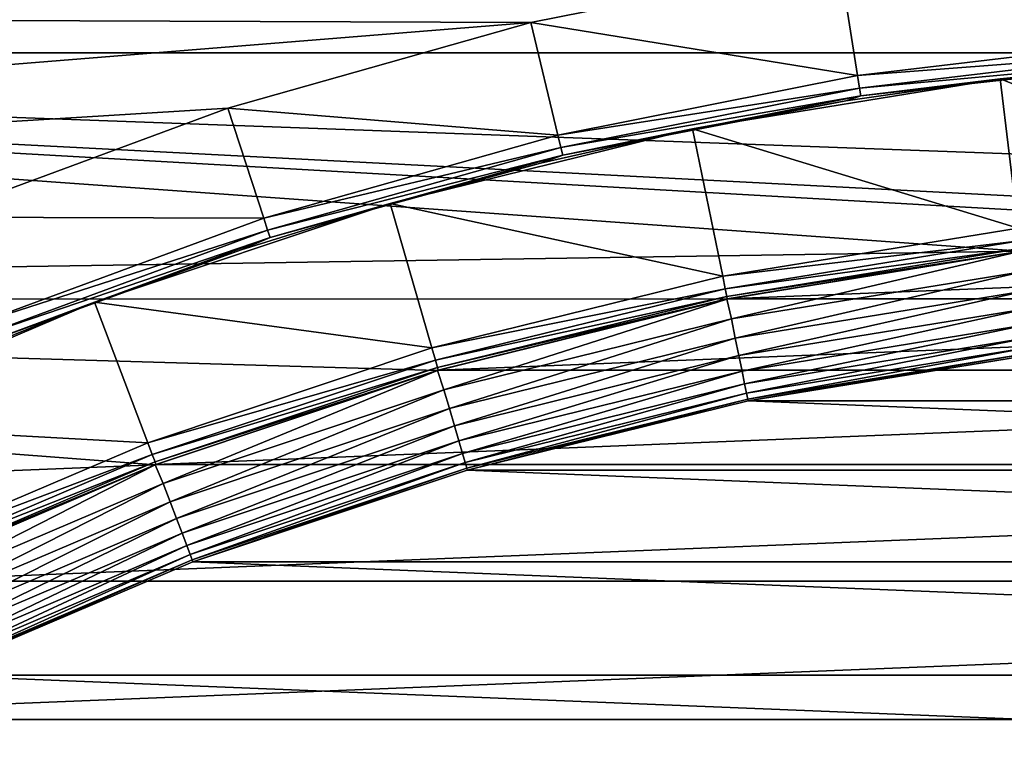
# Model space of a CAD drawing. Header units: metres. Extents: x -17 to 65, y -30 to 30.
# Tile 140 of 256: x -4.2 to -1.3, y 9.2 to 11.2. Entities that reach past the tile are written whole.
import ezdxf

# ---------------------------------------------------------------- set-up
doc = ezdxf.new("R2010")
doc.units = ezdxf.units.M
doc.layers.add('solid_508461', color=7, linetype='CONTINUOUS')

msp = doc.modelspace()

# ---------------------------------------------------------------- linework, layer by layer
at = {"layer": 'solid_508461'}
for points in [[(-9.276792, 11.144107, -48.5), (-8.438457, 11.791624, -48.5), (9.276782, 11.144115, -48.5)], [(-8.438457, 11.791624, -48.5), (8.438447, 11.791631, -48.5), (9.276782, 11.144115, -48.5)], [(-0.880071, 11.182409, 40.923206), (-0.9061, 11.514395, 41.5), (-1.806923, 11.407784, 41.5)], [(-2.6961, 11.230918, 41.5), (-1.806923, 11.407784, 41.5), (-12.055623, 11.26552, 41.5)], [(-1.754719, 11.078888, 40.923206), (-1.806923, 11.407784, 41.5), (-2.6961, 11.230918, 41.5)], [(-1.754719, 11.078888, 40.923206), (-0.880071, 11.182409, 40.923206), (-1.806923, 11.407784, 41.5)], [(-2.6961, 11.230918, 41.5), (-12.055623, 11.26552, 41.5), (-12.796497, 10.416315, 41.5)], [(-3.569277, 10.984661, 41.5), (-2.6961, 11.230918, 41.5), (-12.796497, 10.416315, 41.5)], [(-2.618548, 10.907063, 40.923206), (-2.6961, 11.230918, 41.5), (-3.569277, 10.984661, 41.5)], [(-2.618548, 10.907063, 40.923206), (-1.754719, 11.078888, 40.923206), (-2.6961, 11.230918, 41.5)], [(-0.877187, 11.145719, 40.844296), (-0.880071, 11.182409, 40.923206), (-1.754719, 11.078888, 40.923206)], [(-1.284564, 10.572244, -48.5), (-10.06567, 10.437059, -48.5), (-9.276792, 11.144107, -48.5)], [(-9.276792, 11.144107, -48.5), (9.276782, 11.144115, -48.5), (10.06566, 10.437068, -48.5)], [(0.429092, 10.641352, -48.5), (-9.276792, 11.144107, -48.5), (10.06566, 10.437068, -48.5)], [(-0.429072, 10.641352, -48.5), (-1.284564, 10.572244, -48.5), (-9.276792, 11.144107, -48.5)], [(0.429092, 10.641352, -48.5), (-0.429072, 10.641352, -48.5), (-9.276792, 11.144107, -48.5)], [(-1.748966, 11.042537, 40.844296), (-0.877187, 11.145719, 40.844296), (-1.754719, 11.078888, 40.923206)], [(-0.875415, 11.123201, 40.760029), (-0.877187, 11.145719, 40.844296), (-1.748966, 11.042537, 40.844296)], [(-1.745433, 11.020227, 40.760029), (-0.875415, 11.123201, 40.760029), (-1.748966, 11.042537, 40.844296)], [(-1.745433, 11.020227, 40.760029), (-0.897198, 11.113844, 40.673206), (-0.875415, 11.123201, 40.760029)], [(-1.343978, 11.068705, 40.673206), (-1.344162, 11.068683, 20), (-0.448703, 11.140968, 20)], [(-0.431529, 10.708296, 19.25), (-0.448703, 11.140968, 20), (-1.344162, 11.068683, 20)], [(-0.897198, 11.113844, 40.673206), (-1.343978, 11.068705, 40.673206), (-0.448703, 11.140968, 20)], [(-1.745433, 11.020227, 40.760029), (-1.343978, 11.068705, 40.673206), (-0.897198, 11.113844, 40.673206)], [(-1.748966, 11.042537, 40.844296), (-1.754719, 11.078888, 40.923206), (-2.618548, 10.907063, 40.923206)], [(-2.230279, 10.924667, 40.673206), (-2.230274, 10.924668, 20), (-1.344162, 11.068683, 20)], [(-1.788579, 11.005611, 40.673206), (-2.230279, 10.924667, 40.673206), (-1.344162, 11.068683, 20)], [(-1.291792, 10.638848, 19.25), (-1.344162, 11.068683, 20), (-2.230274, 10.924668, 20)], [(-1.343978, 11.068705, 40.673206), (-1.788579, 11.005611, 40.673206), (-1.344162, 11.068683, 20)], [(-1.745433, 11.020227, 40.760029), (-1.788579, 11.005611, 40.673206), (-1.343978, 11.068705, 40.673206)], [(-1.291792, 10.638848, 19.25), (-0.431529, 10.708296, 19.25), (-1.344162, 11.068683, 20)], [(-2.609962, 10.871274, 40.844296), (-1.748966, 11.042537, 40.844296), (-2.618548, 10.907063, 40.923206)], [(-1.745433, 11.020227, 40.760029), (-1.748966, 11.042537, 40.844296), (-2.609962, 10.871274, 40.844296)], [(-2.604689, 10.849311, 40.760029), (-1.745433, 11.020227, 40.760029), (-2.609962, 10.871274, 40.844296)], [(-2.604689, 10.849311, 40.760029), (-1.788579, 11.005611, 40.673206), (-1.745433, 11.020227, 40.760029)], [(-4.419858, 10.670866, 41.5), (-3.569277, 10.984661, 41.5), (-12.796497, 10.416315, 41.5)], [(-3.466234, 10.667991, 40.923206), (-3.569277, 10.984661, 41.5), (-4.419858, 10.670866, 41.5)], [(-3.466234, 10.667991, 40.923206), (-2.618548, 10.907063, 40.923206), (-3.569277, 10.984661, 41.5)], [(-2.604689, 10.849311, 40.760029), (-2.230279, 10.924667, 40.673206), (-1.788579, 11.005611, 40.673206)], [(-2.668362, 10.826003, 40.673206), (-3.102037, 10.709803, 20), (-2.230274, 10.924668, 20)], [(-2.143669, 10.500404, 19.25), (-2.230274, 10.924668, 20), (-3.102037, 10.709803, 20)], [(-2.230279, 10.924667, 40.673206), (-2.668362, 10.826003, 40.673206), (-2.230274, 10.924668, 20)], [(-2.604689, 10.849311, 40.760029), (-2.668362, 10.826003, 40.673206), (-2.230279, 10.924667, 40.673206)], [(-2.143669, 10.500404, 19.25), (-1.291792, 10.638848, 19.25), (-2.230274, 10.924668, 20)], [(-2.609962, 10.871274, 40.844296), (-2.618548, 10.907063, 40.923206), (-3.466234, 10.667991, 40.923206)], [(-3.454867, 10.632986, 40.844296), (-2.609962, 10.871274, 40.844296), (-3.466234, 10.667991, 40.923206)], [(-2.604689, 10.849311, 40.760029), (-2.609962, 10.871274, 40.844296), (-3.454867, 10.632986, 40.844296)], [(-3.447887, 10.611505, 40.760029), (-2.604689, 10.849311, 40.760029), (-3.454867, 10.632986, 40.844296)], [(-3.447887, 10.611505, 40.760029), (-2.668362, 10.826003, 40.673206), (-2.604689, 10.849311, 40.760029)], [(-3.447887, 10.611505, 40.760029), (-3.102116, 10.70978, 40.673206), (-2.668362, 10.826003, 40.673206)], [(-2.668362, 10.826003, 40.673206), (-3.102116, 10.70978, 40.673206), (-3.102037, 10.709803, 20)], [(-3.953835, 10.425435, 40.673206), (-3.954091, 10.425338, 20), (-3.102037, 10.709803, 20)], [(-2.981646, 10.293862, 19.25), (-3.102037, 10.709803, 20), (-3.954091, 10.425338, 20)], [(-3.530839, 10.576184, 40.673206), (-3.953835, 10.425435, 40.673206), (-3.102037, 10.709803, 20)], [(-3.102116, 10.70978, 40.673206), (-3.530839, 10.576184, 40.673206), (-3.102037, 10.709803, 20)], [(-3.447887, 10.611505, 40.760029), (-3.530839, 10.576184, 40.673206), (-3.102116, 10.70978, 40.673206)], [(-2.981646, 10.293862, 19.25), (-2.143669, 10.500404, 19.25), (-3.102037, 10.709803, 20)], [(-4.292549, 10.363148, 40.923206), (-3.466234, 10.667991, 40.923206), (-4.419858, 10.670866, 41.5)], [(-3.454867, 10.632986, 40.844296), (-3.466234, 10.667991, 40.923206), (-4.292549, 10.363148, 40.923206)], [(-4.278471, 10.329143, 40.844296), (-3.454867, 10.632986, 40.844296), (-4.292549, 10.363148, 40.923206)], [(-3.447887, 10.611505, 40.760029), (-3.454867, 10.632986, 40.844296), (-4.278471, 10.329143, 40.844296)], [(-4.269827, 10.308274, 40.760029), (-3.447887, 10.611505, 40.760029), (-4.278471, 10.329143, 40.844296)], [(-4.269827, 10.308274, 40.760029), (-3.530839, 10.576184, 40.673206), (-3.447887, 10.611505, 40.760029)], [(-1.287354, 10.602313, 19.171093), (-1.291792, 10.638848, 19.25), (-2.143669, 10.500404, 19.25)], [(-2.136311, 10.464344, 19.171093), (-1.287354, 10.602313, 19.171093), (-2.143669, 10.500404, 19.25)], [(-1.284631, 10.57989, 19.086824), (-1.287354, 10.602313, 19.171093), (-2.136311, 10.464344, 19.171093)], [(-1.284564, 10.572244, -48.5), (-2.13169, 10.434481, -48.5), (-10.06567, 10.437059, -48.5)], [(-4.269827, 10.308274, 40.760029), (-3.953835, 10.425435, 40.673206), (-3.530839, 10.576184, 40.673206)], [(-2.131793, 10.442213, 19.086824), (-1.284631, 10.57989, 19.086824), (-2.136311, 10.464344, 19.171093)], [(-2.131793, 10.442213, 19.086824), (-1.283715, 10.57235, 19), (-1.284631, 10.57989, 19.086824)], [(-2.131793, 10.442213, 19.086824), (-2.130266, 10.434772, 19), (-1.283715, 10.57235, 19)], [(-2.118567, 10.377426, -48.494236), (-2.13169, 10.434481, -48.5), (-1.284564, 10.572244, -48.5)], [(-1.283715, 10.57235, 19), (-2.130266, 10.434772, 19), (-1.283903, 10.572318, 8.5)], [(-2.130266, 10.434772, 19), (-2.130179, 10.434791, 8.5), (-1.283903, 10.572318, 8.5)], [(1.283903, 10.572318, 8.5), (-1.283903, 10.572318, 8.5), (-2.130179, 10.434791, 8.5)], [(2.130179, 10.434791, 8.5), (1.283903, 10.572318, 8.5), (-2.130179, 10.434791, 8.5)], [(-1.276661, 10.514249, -48.494236), (-2.118567, 10.377426, -48.494236), (-1.284564, 10.572244, -48.5)], [(-2.136311, 10.464344, 19.171093), (-2.143669, 10.500404, 19.25), (-2.981646, 10.293862, 19.25)], [(-2.107299, 10.322232, -48.477142), (-2.118567, 10.377426, -48.494236), (-1.276661, 10.514249, -48.494236)], [(-1.269871, 10.458327, -48.477142), (-2.107299, 10.322232, -48.477142), (-1.276661, 10.514249, -48.494236)], [(-2.971414, 10.25851, 19.171093), (-2.136311, 10.464344, 19.171093), (-2.981646, 10.293862, 19.25)], [(-2.131793, 10.442213, 19.086824), (-2.136311, 10.464344, 19.171093), (-2.971414, 10.25851, 19.171093)], [(-2.965129, 10.236814, 19.086824), (-2.131793, 10.442213, 19.086824), (-2.971414, 10.25851, 19.171093)], [(-2.965129, 10.236814, 19.086824), (-2.130266, 10.434772, 19), (-2.131793, 10.442213, 19.086824)], [(-2.096915, 10.271372, -48.449375), (-2.107299, 10.322232, -48.477142), (-1.269871, 10.458327, -48.477142)], [(-1.263614, 10.406796, -48.449375), (-2.096915, 10.271372, -48.449375), (-1.269871, 10.458327, -48.477142)], [(-3.77895, 9.957006, -48.5), (-10.800852, 9.674272, -48.5), (-10.06567, 10.437059, -48.5)], [(-2.964894, 10.228971, -48.5), (-3.77895, 9.957006, -48.5), (-10.06567, 10.437059, -48.5)], [(-2.13169, 10.434481, -48.5), (-2.964894, 10.228971, -48.5), (-10.06567, 10.437059, -48.5)], [(-4.370417, 10.257775, 40.673206), (-4.779679, 10.073587, 20), (-3.954091, 10.425338, 20)], [(-3.800293, 10.020558, 19.25), (-3.954091, 10.425338, 20), (-4.779679, 10.073587, 20)], [(-3.953835, 10.425435, 40.673206), (-4.370417, 10.257775, 40.673206), (-3.954091, 10.425338, 20)], [(-4.269827, 10.308274, 40.760029), (-4.370417, 10.257775, 40.673206), (-3.953835, 10.425435, 40.673206)], [(-3.800293, 10.020558, 19.25), (-2.981646, 10.293862, 19.25), (-3.954091, 10.425338, 20)], [(-2.965129, 10.236814, 19.086824), (-2.963004, 10.229522, 19), (-2.130266, 10.434772, 19)], [(-2.946733, 10.173302, -48.494236), (-2.964894, 10.228971, -48.5), (-2.13169, 10.434481, -48.5)], [(-2.130266, 10.434772, 19), (-2.963004, 10.229522, 19), (-2.962863, 10.229556, 8.5)], [(2.130179, 10.434791, 8.5), (-2.130179, 10.434791, 8.5), (-2.962863, 10.229556, 8.5)], [(-2.130266, 10.434772, 19), (-2.962863, 10.229556, 8.5), (-2.130179, 10.434791, 8.5)], [(2.962863, 10.229556, 8.5), (2.130179, 10.434791, 8.5), (-2.962863, 10.229556, 8.5)], [(-2.118567, 10.377426, -48.494236), (-2.946733, 10.173302, -48.494236), (-2.13169, 10.434481, -48.5)], [(-2.087817, 10.226803, -48.412006), (-2.096915, 10.271372, -48.449375), (-1.263614, 10.406796, -48.449375)], [(-1.258131, 10.36164, -48.412006), (-2.087817, 10.226803, -48.412006), (-1.263614, 10.406796, -48.449375)], [(-2.93106, 10.119193, -48.477142), (-2.946733, 10.173302, -48.494236), (-2.118567, 10.377426, -48.494236)], [(-2.107299, 10.322232, -48.477142), (-2.93106, 10.119193, -48.477142), (-2.118567, 10.377426, -48.494236)], [(-2.080353, 10.190243, -48.366474), (-2.087817, 10.226803, -48.412006), (-1.258131, 10.36164, -48.412006)], [(-1.253633, 10.324597, -48.366474), (-2.080353, 10.190243, -48.366474), (-1.258131, 10.36164, -48.412006)], [(-2.916618, 10.069333, -48.449375), (-2.93106, 10.119193, -48.477142), (-2.107299, 10.322232, -48.477142)], [(-2.096915, 10.271372, -48.449375), (-2.916618, 10.069333, -48.449375), (-2.107299, 10.322232, -48.477142)], [(-2.074811, 10.163097, -48.314533), (-2.080353, 10.190243, -48.366474), (-1.253633, 10.324597, -48.366474)], [(-1.250294, 10.297094, -48.314533), (-2.074811, 10.163097, -48.314533), (-1.253633, 10.324597, -48.366474)], [(-2.971414, 10.25851, 19.171093), (-2.981646, 10.293862, 19.25), (-3.800293, 10.020558, 19.25)], [(-2.903962, 10.025641, -48.412006), (-2.916618, 10.069333, -48.449375), (-2.096915, 10.271372, -48.449375)], [(-2.087817, 10.226803, -48.412006), (-2.903962, 10.025641, -48.412006), (-2.096915, 10.271372, -48.449375)], [(-2.071405, 10.146414, -48.258179), (-2.074811, 10.163097, -48.314533), (-1.250294, 10.297094, -48.314533)], [(-1.248241, 10.280191, -48.258179), (-2.071405, 10.146414, -48.258179), (-1.250294, 10.297094, -48.314533)], [(-1.248241, 10.280191, -48.258179), (-2.070266, 10.140833, -48.200001), (-2.071405, 10.146414, -48.258179)], [(-1.248241, 10.280191, -48.258179), (-1.247554, 10.274537, -48.200001), (-2.070266, 10.140833, -48.200001)], [(-2.070266, 10.140833, -48.200001), (-1.247554, 10.274537, -48.200001), (-2.070174, 10.140853, -27)], [(-1.247554, 10.274537, -48.200001), (-1.247737, 10.274506, -27), (-2.070174, 10.140853, -27)], [(-2.070174, 10.140853, -27), (-1.247737, 10.274506, -27), (2.070174, 10.140853, -27)], [(-3.787245, 9.986145, 19.171093), (-2.971414, 10.25851, 19.171093), (-3.800293, 10.020558, 19.25)], [(-2.965129, 10.236814, 19.086824), (-2.971414, 10.25851, 19.171093), (-3.787245, 9.986145, 19.171093)], [(-3.779236, 9.965026, 19.086824), (-2.965129, 10.236814, 19.086824), (-3.787245, 9.986145, 19.171093)], [(-3.779236, 9.965026, 19.086824), (-2.963004, 10.229522, 19), (-2.965129, 10.236814, 19.086824)], [(-3.779236, 9.965026, 19.086824), (-3.776533, 9.957927, 19), (-2.963004, 10.229522, 19)], [(-3.755788, 9.903199, -48.494236), (-3.77895, 9.957006, -48.5), (-2.964894, 10.228971, -48.5)], [(2.962863, 10.229556, 8.5), (-2.962863, 10.229556, 8.5), (-3.776757, 9.957839, 8.5)], [(-3.776533, 9.957927, 19), (-3.776757, 9.957839, 8.5), (-2.962863, 10.229556, 8.5)], [(3.776757, 9.957839, 8.5), (2.962863, 10.229556, 8.5), (-3.776757, 9.957839, 8.5)], [(-2.963004, 10.229522, 19), (-3.776533, 9.957927, 19), (-2.962863, 10.229556, 8.5)], [(-2.946733, 10.173302, -48.494236), (-3.755788, 9.903199, -48.494236), (-2.964894, 10.228971, -48.5)], [(-2.893581, 9.989799, -48.366474), (-2.903962, 10.025641, -48.412006), (-2.087817, 10.226803, -48.412006)], [(-2.080353, 10.190243, -48.366474), (-2.893581, 9.989799, -48.366474), (-2.087817, 10.226803, -48.412006)], [(-2.885873, 9.963189, -48.314533), (-2.893581, 9.989799, -48.366474), (-2.080353, 10.190243, -48.366474)], [(-2.074811, 10.163097, -48.314533), (-2.885873, 9.963189, -48.314533), (-2.080353, 10.190243, -48.366474)], [(-3.735812, 9.850528, -48.477142), (-3.755788, 9.903199, -48.494236), (-2.946733, 10.173302, -48.494236)], [(-2.93106, 10.119193, -48.477142), (-3.735812, 9.850528, -48.477142), (-2.946733, 10.173302, -48.494236)], [(-2.881135, 9.946834, -48.258179), (-2.885873, 9.963189, -48.314533), (-2.074811, 10.163097, -48.314533)], [(-2.071405, 10.146414, -48.258179), (-2.881135, 9.946834, -48.258179), (-2.074811, 10.163097, -48.314533)], [(-2.071405, 10.146414, -48.258179), (-2.879551, 9.941362, -48.200001), (-2.881135, 9.946834, -48.258179)], [(-2.071405, 10.146414, -48.258179), (-2.070266, 10.140833, -48.200001), (-2.879551, 9.941362, -48.200001)], [(-2.879551, 9.941362, -48.200001), (-2.070266, 10.140833, -48.200001), (-2.879402, 9.9414, -27)], [(-2.879402, 9.9414, -27), (-2.070174, 10.140853, -27), (2.879402, 9.9414, -27)], [(-2.070266, 10.140833, -48.200001), (-2.070174, 10.140853, -27), (-2.879402, 9.9414, -27)], [(-2.070174, 10.140853, -27), (2.070174, 10.140853, -27), (2.879402, 9.9414, -27)], [(-3.717405, 9.801991, -48.449375), (-3.735812, 9.850528, -48.477142), (-2.93106, 10.119193, -48.477142)], [(-2.916618, 10.069333, -48.449375), (-3.717405, 9.801991, -48.449375), (-2.93106, 10.119193, -48.477142)], [(-4.594295, 9.682266, 19.25), (-3.800293, 10.020558, 19.25), (-4.779679, 10.073587, 20)], [(-3.701275, 9.759459, -48.412006), (-3.717405, 9.801991, -48.449375), (-2.916618, 10.069333, -48.449375)], [(-2.903962, 10.025641, -48.412006), (-3.701275, 9.759459, -48.412006), (-2.916618, 10.069333, -48.449375)], [(-3.787245, 9.986145, 19.171093), (-3.800293, 10.020558, 19.25), (-4.594295, 9.682266, 19.25)], [(-3.688043, 9.724569, -48.366474), (-3.701275, 9.759459, -48.412006), (-2.903962, 10.025641, -48.412006)], [(-2.893581, 9.989799, -48.366474), (-3.688043, 9.724569, -48.366474), (-2.903962, 10.025641, -48.412006)], [(-3.678218, 9.698665, -48.314533), (-3.688043, 9.724569, -48.366474), (-2.893581, 9.989799, -48.366474)], [(-2.885873, 9.963189, -48.314533), (-3.678218, 9.698665, -48.314533), (-2.893581, 9.989799, -48.366474)], [(-4.578515, 9.649016, 19.171093), (-3.787245, 9.986145, 19.171093), (-4.594295, 9.682266, 19.25)], [(-3.779236, 9.965026, 19.086824), (-3.787245, 9.986145, 19.171093), (-4.578515, 9.649016, 19.171093)], [(-4.568832, 9.62861, 19.086824), (-3.779236, 9.965026, 19.086824), (-4.578515, 9.649016, 19.171093)], [(-4.568832, 9.62861, 19.086824), (-3.776533, 9.957927, 19), (-3.779236, 9.965026, 19.086824)], [(-3.67218, 9.682744, -48.258179), (-3.678218, 9.698665, -48.314533), (-2.885873, 9.963189, -48.314533)], [(-2.881135, 9.946834, -48.258179), (-3.67218, 9.682744, -48.258179), (-2.885873, 9.963189, -48.314533)], [(-3.77895, 9.957006, -48.5), (-4.568403, 9.620405, -48.5), (-10.800852, 9.674272, -48.5)], [(-4.568832, 9.62861, 19.086824), (-4.56557, 9.62175, 19), (-3.776533, 9.957927, 19)], [(-4.540486, 9.568871, -48.494236), (-4.568403, 9.620405, -48.5), (-3.77895, 9.957006, -48.5)], [(-3.776533, 9.957927, 19), (-4.56557, 9.62175, 19), (-3.776757, 9.957839, 8.5)], [(-4.56557, 9.62175, 19), (-4.565306, 9.621876, 8.5), (-3.776757, 9.957839, 8.5)], [(3.776757, 9.957839, 8.5), (-3.776757, 9.957839, 8.5), (-4.565306, 9.621876, 8.5)], [(4.565306, 9.621876, 8.5), (3.776757, 9.957839, 8.5), (-4.565306, 9.621876, 8.5)], [(-3.755788, 9.903199, -48.494236), (-4.540486, 9.568871, -48.494236), (-3.77895, 9.957006, -48.5)], [(-2.881135, 9.946834, -48.258179), (-3.670161, 9.677418, -48.200001), (-3.67218, 9.682744, -48.258179)], [(-3.67037, 9.677337, -27), (-2.879402, 9.9414, -27), (3.67037, 9.677337, -27)], [(-2.879551, 9.941362, -48.200001), (-2.879402, 9.9414, -27), (-3.67037, 9.677337, -27)], [(-3.670161, 9.677418, -48.200001), (-2.879551, 9.941362, -48.200001), (-3.67037, 9.677337, -27)], [(-2.881135, 9.946834, -48.258179), (-2.879551, 9.941362, -48.200001), (-3.670161, 9.677418, -48.200001)], [(-2.879402, 9.9414, -27), (2.879402, 9.9414, -27), (3.67037, 9.677337, -27)], [(-4.516336, 9.517978, -48.477142), (-4.540486, 9.568871, -48.494236), (-3.755788, 9.903199, -48.494236)], [(-3.735812, 9.850528, -48.477142), (-4.516336, 9.517978, -48.477142), (-3.755788, 9.903199, -48.494236)], [(-4.494083, 9.47108, -48.449375), (-4.516336, 9.517978, -48.477142), (-3.735812, 9.850528, -48.477142)], [(-3.717405, 9.801991, -48.449375), (-4.494083, 9.47108, -48.449375), (-3.735812, 9.850528, -48.477142)], [(-4.474583, 9.429983, -48.412006), (-4.494083, 9.47108, -48.449375), (-3.717405, 9.801991, -48.449375)], [(-3.701275, 9.759459, -48.412006), (-4.474583, 9.429983, -48.412006), (-3.717405, 9.801991, -48.449375)], [(-4.458586, 9.396272, -48.366474), (-4.474583, 9.429983, -48.412006), (-3.701275, 9.759459, -48.412006)], [(-3.688043, 9.724569, -48.366474), (-4.458586, 9.396272, -48.366474), (-3.701275, 9.759459, -48.412006)], [(-4.44671, 9.371242, -48.314533), (-4.458586, 9.396272, -48.366474), (-3.688043, 9.724569, -48.366474)], [(-3.678218, 9.698665, -48.314533), (-4.44671, 9.371242, -48.314533), (-3.688043, 9.724569, -48.366474)], [(-4.43941, 9.355858, -48.258179), (-4.44671, 9.371242, -48.314533), (-3.678218, 9.698665, -48.314533)], [(-3.67218, 9.682744, -48.258179), (-4.43941, 9.355858, -48.258179), (-3.678218, 9.698665, -48.314533)], [(-3.67218, 9.682744, -48.258179), (-4.436968, 9.350712, -48.200001), (-4.43941, 9.355858, -48.258179)], [(-3.67218, 9.682744, -48.258179), (-3.670161, 9.677418, -48.200001), (-4.436968, 9.350712, -48.200001)], [(-4.436968, 9.350712, -48.200001), (-3.670161, 9.677418, -48.200001), (-4.436706, 9.350838, -27)], [(-3.670161, 9.677418, -48.200001), (-3.67037, 9.677337, -27), (-4.436706, 9.350838, -27)], [(-4.436706, 9.350838, -27), (-3.67037, 9.677337, -27), (4.436706, 9.350838, -27)], [(-3.67037, 9.677337, -27), (3.67037, 9.677337, -27), (4.436706, 9.350838, -27)], [(4.565306, 9.621876, 8.5), (-4.565306, 9.621876, 8.5), (-5.32516, 9.223074, 8.5)], [(5.32516, 9.223074, 8.5), (4.565306, 9.621876, 8.5), (-5.32516, 9.223074, 8.5)], [(-5.175155, 8.963269, -27), (-4.436706, 9.350838, -27), (5.175155, 8.963269, -27)], [(-4.436706, 9.350838, -27), (4.436706, 9.350838, -27), (5.175155, 8.963269, -27)], [(5.32516, 9.223074, 8.5), (-5.32516, 9.223074, 8.5), (-6.049779, 8.764861, 8.5)], [(6.049779, 8.764861, 8.5), (5.32516, 9.223074, 8.5), (-6.049779, 8.764861, 8.5)]]:
    msp.add_3dface(points, dxfattribs=at)

doc.saveas('drawing.dxf')
